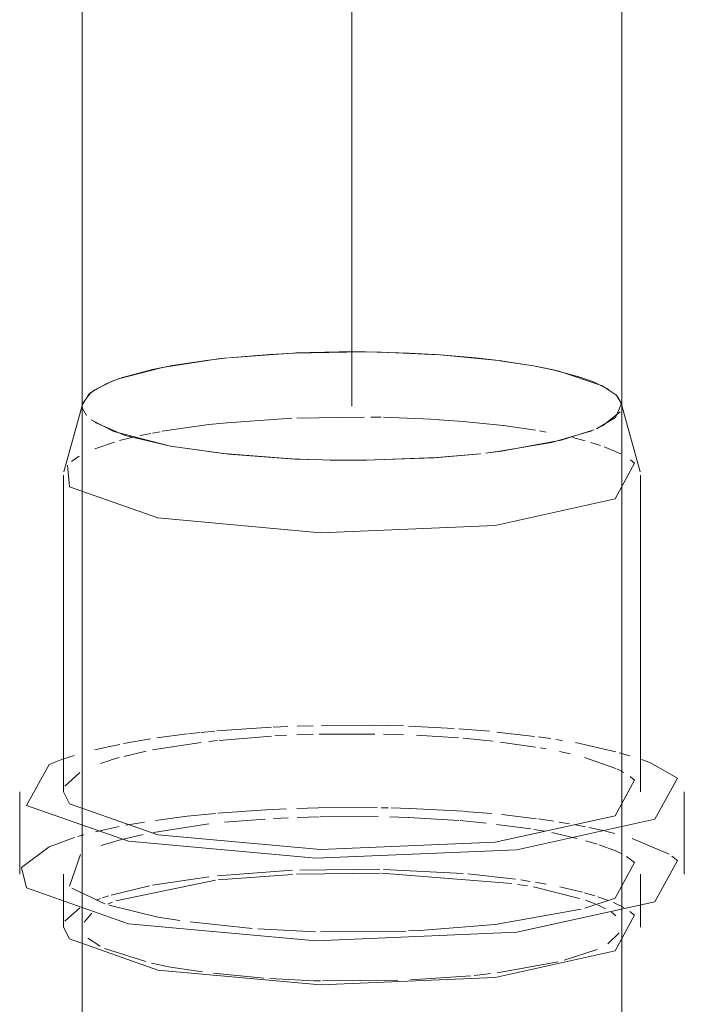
# Model space of a CAD drawing. Header units: millimetres. Extents: x -121 to 29920, y 1231 to 31888.
# Tile 76 of 256: x 13144 to 13206, y 11490 to 11581. Entities that reach past the tile are written whole.
import ezdxf

# ---------------------------------------------------------------- set-up
doc = ezdxf.new("R2010")
doc.units = ezdxf.units.MM
doc.linetypes.add('ADSK_Осевая', pattern=[700, 500, -100, 0, -100])
doc.layers.add('P-PIPE-____-CNTR', color=3, linetype='ADSK_Осевая', lineweight=20)
doc.layers.add('P-PIPE-____-OTLN', color=3, linetype='Continuous', lineweight=20)

# ---------------------------------------------------------------- blocks, each defined once
blk = doc.blocks.new('ADSK_ППР_Отвод канализационный_Составной - Отвод раструбный-V30-3D severage Left')
at = {"layer": 'P-PIPE-____-OTLN', "color": 9}
for p, q in [((-11615.201, 11550.063), (-11621.063, 11549.633)), ((-11608.495, 11550.184), (-11615.065, 11550.069)), ((-11595.712, 11549.337), (-11601.47, 11549.913)), ((-11627.321, 11548.715), (-11631.17, 11547.715)), ((-11592.827, 11548.882), (-11595.932, 11549.366)), ((-11592.827, 11548.882), (-11595.63, 11549.326)), ((-11590.429, 11548.379), (-11592.827, 11548.882)), ((-11590.962, 11548.502), (-11592.827, 11548.882)), ((-11586.511, 11547.07), (-11590.361, 11548.363)), ((-11585.827, 11546.693), (-11587.206, 11547.379)), ((-11585.181, 11546.202), (-11586.496, 11547.063)), ((-11633.857, 11546.407), (-11634.6, 11545.437)), ((-11584.676, 11545.437), (-11585.161, 11546.184)), ((-11584.666, 11545.401), (-11584.998, 11546.008)), ((-11586.438, 11543.286), (-11584.787, 11544.611)), ((-11633.799, 11543.869), (-11631.723, 11542.803)), ((-11631.719, 11542.802), (-11626.449, 11541.437)), ((-11590.239, 11541.988), (-11587.211, 11542.937)), ((-11626.449, 11541.437), (-11621.587, 11540.742)), ((-11595.794, 11540.972), (-11590.242, 11541.987)), ((-11635.65, 11540.017), (-11634.916, 11540.523)), ((-11621.584, 11540.742), (-11615.2, 11540.257)), ((-11608.294, 11540.138), (-11601.763, 11540.387)), ((-11601.761, 11540.387), (-11597.755, 11540.735)), ((-11596.766, 11540.848), (-11595.795, 11540.972)), ((-11615.198, 11540.257), (-11612.983, 11540.176)), ((-11612.384, 11540.162), (-11611.671, 11540.148)), ((-11611.63, 11540.147), (-11608.297, 11540.138)), ((-11583.816, 11540.168), (-11583.448, 11539.858)), ((-11636.458, 11512.411), (-11635.393, 11512.751)), ((-11582.807, 11512.375), (-11582.045, 11512.092)), ((-11636.253, 11509.915), (-11634.861, 11511.168)), ((-11583.854, 11510.809), (-11583.448, 11510.471)), ((-11637.698, 11504.29), (-11635.356, 11505.145)), ((-11583.656, 11505.063), (-11580.242, 11503.585)), ((-11640.283, 11502.356), (-11637.719, 11504.281)), ((-11635.828, 11500.64), (-11634.792, 11503.555)), ((-11579.986, 11503.412), (-11579.482, 11502.996)), ((-11632.561, 11499.002), (-11635.608, 11500.447)), ((-11636.253, 11497.377), (-11634.863, 11498.628)), ((-11627.626, 11497.752), (-11632.159, 11498.873)), ((-11625.589, 11497.439), (-11627.626, 11497.752)), ((-11583.885, 11498.293), (-11583.448, 11497.933)), ((-11618.9, 11496.701), (-11624.647, 11497.308)), ((-11613.01, 11496.397), (-11618.366, 11496.661)), ((-11603.394, 11496.522), (-11604.402, 11496.477)), ((-11604.624, 11496.468), (-11612.553, 11496.386)), ((-11612.56, 11491.843), (-11613.177, 11491.859))]:
    blk.add_line(p, q, dxfattribs=at)
at = {"layer": 'P-PIPE-____-OTLN', "color": 22}
for p, q in [((-11634.6, 11545.437), (-11636.347, 11539.059)), ((-11634.6, 11545.437), (-11634.638, 11545.16)), ((-11634.638, 11545.16), (-11634.638, 11487.193)), ((-11582.928, 11539.059), (-11584.676, 11545.437)), ((-11584.638, 11545.16), (-11584.676, 11545.437)), ((-11584.638, 11487.193), (-11584.638, 11545.16)), ((-11597.235, 11540.793), (-11596.766, 11540.848)), ((-11612.362, 11540.161), (-11611.63, 11540.147)), ((-11636.388, 11538.762), (-11636.388, 11509.376)), ((-11582.888, 11509.376), (-11582.888, 11538.762)), ((-11640.438, 11509.376), (-11640.438, 11501.735)), ((-11578.838, 11501.735), (-11578.838, 11509.376)), ((-11636.388, 11501.735), (-11636.388, 11496.837)), ((-11582.888, 11496.837), (-11582.888, 11501.735))]:
    blk.add_line(p, q, dxfattribs=at)
at = {"layer": 'P-PIPE-____-OTLN', "color": 10}
for p, q in [((-11621.199, 11543.615), (-11615.213, 11544.026)), ((-11614.737, 11544.045), (-11608.501, 11544.139)), ((-11607.9, 11544.132), (-11606.92, 11544.116)), ((-11606.723, 11544.112), (-11601.598, 11543.895)), ((-11601.553, 11543.892), (-11599.348, 11543.73)), ((-11599.332, 11543.728), (-11595.625, 11543.346)), ((-11595.603, 11543.344), (-11592.642, 11542.918)), ((-11631.192, 11541.95), (-11630.059, 11542.238)), ((-11629.287, 11542.414), (-11628.271, 11542.624)), ((-11628.137, 11542.649), (-11627.433, 11542.78)), ((-11592.249, 11542.852), (-11591.65, 11542.745)), ((-11589.178, 11542.229), (-11588.03, 11541.935)), ((-11633.481, 11541.202), (-11631.646, 11541.821)), ((-11587.486, 11541.779), (-11586.595, 11541.496)), ((-11586.26, 11541.378), (-11584.718, 11540.719)), ((-11627.734, 11514.38), (-11624.918, 11514.756)), ((-11624.795, 11514.77), (-11623.721, 11514.884)), ((-11623.621, 11514.894), (-11622.35, 11515.013)), ((-11622.164, 11515.029), (-11617.093, 11515.366)), ((-11616.946, 11515.373), (-11615.586, 11515.433)), ((-11614.705, 11515.466), (-11613.237, 11515.511)), ((-11612.45, 11515.529), (-11607.532, 11515.556)), ((-11604.399, 11515.48), (-11600.18, 11515.26)), ((-11599.721, 11515.228), (-11596.886, 11514.991)), ((-11596.209, 11514.924), (-11592.715, 11514.52)), ((-11630.815, 11513.848), (-11628.305, 11514.291)), ((-11628.137, 11513.263), (-11623.603, 11513.966)), ((-11622.909, 11514.048), (-11622.119, 11514.136)), ((-11621.958, 11514.152), (-11617.097, 11514.544)), ((-11616.775, 11514.562), (-11615.71, 11514.617)), ((-11614.737, 11514.658), (-11613.251, 11514.708)), ((-11612.669, 11514.723), (-11607.535, 11514.741)), ((-11606.723, 11514.725), (-11604.858, 11514.671)), ((-11603.661, 11514.621), (-11599.759, 11514.377)), ((-11599.348, 11514.343), (-11596.548, 11514.069)), ((-11595.864, 11513.989), (-11592.642, 11513.531)), ((-11592.352, 11514.472), (-11591.193, 11514.311)), ((-11590.746, 11514.246), (-11590.142, 11514.155)), ((-11588.926, 11513.962), (-11585.186, 11513.097)), ((-11633.486, 11513.264), (-11632.25, 11513.55)), ((-11632.238, 11513.553), (-11631.157, 11513.78)), ((-11630.794, 11512.669), (-11628.712, 11513.149)), ((-11592.18, 11513.453), (-11591.65, 11513.359)), ((-11590.411, 11513.117), (-11589.417, 11512.899)), ((-11584.865, 11513.01), (-11583.88, 11512.724)), ((-11632.937, 11512.019), (-11632.003, 11512.328)), ((-11631.953, 11512.343), (-11631.234, 11512.551)), ((-11588.077, 11512.561), (-11585.175, 11511.553)), ((-11585.103, 11511.52), (-11584.446, 11511.185)), ((-11622.06, 11507.405), (-11617.635, 11507.719)), ((-11617.582, 11507.722), (-11615.725, 11507.809)), ((-11614.761, 11507.845), (-11612.781, 11507.899)), ((-11612.745, 11507.9), (-11607.291, 11507.913)), ((-11606.934, 11507.908), (-11606.281, 11507.895)), ((-11605.994, 11507.888), (-11604.271, 11507.837)), ((-11604.245, 11507.836), (-11599.328, 11507.574)), ((-11599.267, 11507.57), (-11596.692, 11507.358)), ((-11630.59, 11506.277), (-11628.861, 11506.576)), ((-11621.458, 11506.56), (-11617.701, 11506.85)), ((-11616.915, 11506.896), (-11615.567, 11506.963)), ((-11614.708, 11507), (-11612.681, 11507.065)), ((-11612.582, 11507.068), (-11607.215, 11507.094)), ((-11606.126, 11507.07), (-11604.429, 11507.012)), ((-11604.389, 11507.01), (-11599.732, 11506.717)), ((-11599.616, 11506.707), (-11597.215, 11506.475)), ((-11595.74, 11507.265), (-11592.549, 11506.89)), ((-11592.341, 11506.862), (-11590.964, 11506.663)), ((-11590.439, 11506.58), (-11589.49, 11506.422)), ((-11633.412, 11505.674), (-11631.208, 11506.158)), ((-11628.035, 11505.618), (-11622.909, 11506.408)), ((-11596.247, 11506.365), (-11593.049, 11505.938)), ((-11592.787, 11505.898), (-11591.741, 11505.733)), ((-11588.926, 11506.321), (-11588, 11506.145)), ((-11587.7, 11506.084), (-11586.249, 11505.767)), ((-11586.141, 11505.741), (-11585.266, 11505.524)), ((-11635.039, 11505.24), (-11634.479, 11505.398)), ((-11632.884, 11504.388), (-11631.225, 11504.888)), ((-11631.225, 11504.888), (-11629.007, 11505.419)), ((-11591.111, 11505.607), (-11588.783, 11505.067)), ((-11587.969, 11504.849), (-11586.9, 11504.529)), ((-11586.719, 11504.47), (-11585.209, 11503.901)), ((-11585.193, 11503.894), (-11584.634, 11503.63)), ((-11622.119, 11501.597), (-11615.159, 11502.103)), ((-11614.487, 11502.13), (-11607.06, 11502.194)), ((-11606.723, 11502.187), (-11599.348, 11501.805)), ((-11631.521, 11499.261), (-11622.292, 11501.175)), ((-11628.137, 11500.724), (-11622.909, 11501.51)), ((-11622.041, 11501.204), (-11615.141, 11501.725)), ((-11614.794, 11501.741), (-11607.033, 11501.839)), ((-11606.913, 11501.837), (-11594.811, 11500.864)), ((-11598.892, 11501.766), (-11594.477, 11501.271)), ((-11593.994, 11501.203), (-11593.109, 11501.069)), ((-11631.974, 11499.798), (-11628.405, 11500.672)), ((-11594.307, 11500.791), (-11593.364, 11500.647)), ((-11592.827, 11500.56), (-11588.556, 11499.502)), ((-11592.642, 11500.993), (-11591.65, 11500.82)), ((-11590.364, 11500.569), (-11588.281, 11500.078)), ((-11633.365, 11499.322), (-11632.944, 11499.479)), ((-11632.751, 11499.547), (-11632.2, 11499.728)), ((-11588.098, 11500.028), (-11587.12, 11499.742)), ((-11588.01, 11499.323), (-11587.106, 11498.988)), ((-11586.838, 11499.652), (-11585.863, 11499.304)), ((-11632.274, 11498.972), (-11631.835, 11499.147)), ((-11586.874, 11498.891), (-11586.134, 11498.537)), ((-11585.395, 11499.112), (-11584.446, 11498.647)), ((-11634.45, 11497.285), (-11633.758, 11498.118)), ((-11585.59, 11498.208), (-11585.196, 11497.894)), ((-11632.975, 11495.051), (-11634.114, 11495.814)), ((-11584.87, 11496.3), (-11585.913, 11495.27)), ((-11628.762, 11493.631), (-11632.584, 11494.864)), ((-11586.903, 11494.746), (-11589.959, 11493.761)), ((-11626.449, 11493.115), (-11628.233, 11493.504)), ((-11623.484, 11492.676), (-11626.449, 11493.115)), ((-11590.515, 11493.625), (-11596.172, 11492.602)), ((-11617.82, 11492.097), (-11622.486, 11492.55)), ((-11613.177, 11491.859), (-11617.249, 11492.057)), ((-11598.623, 11492.325), (-11604.213, 11491.946)), ((-11605.401, 11491.898), (-11612.362, 11491.838))]:
    blk.add_line(p, q, dxfattribs=at)
at = {"layer": 'P-PIPE-____-OTLN', "color": 9}
for points in [[(-11621.171, 11549.622, 0), (-11622.041, 11549.527, 0), (-11627.232, 11548.733, 0)], [(-11621.176, 11549.621, 0), (-11623.16, 11549.39, 0), (-11626.494, 11548.874, 0)], [(-11614.986, 11550.072, 0), (-11617.257, 11549.95, 0), (-11621.059, 11549.633, 0)], [(-11608.431, 11550.183, 0), (-11610.835, 11550.184, 0), (-11614.849, 11550.078, 0)], [(-11601.596, 11549.922, 0), (-11606.913, 11550.159, 0), (-11608.352, 11550.183, 0)], [(-11601.958, 11549.946, 0), (-11604.331, 11550.075, 0), (-11608.292, 11550.182, 0)], [(-11596.023, 11549.378, 0), (-11598.189, 11549.631, 0), (-11601.835, 11549.938, 0)], [(-11626.577, 11548.858, 0), (-11628.141, 11548.542, 0), (-11630.775, 11547.845, 0)], [(-11631.206, 11547.703, 0), (-11632.431, 11547.226, 0), (-11633.839, 11546.421, 0)], [(-11630.821, 11547.83, 0), (-11631.862, 11547.463, 0), (-11633.597, 11546.595, 0)], [(-11587.228, 11547.388, 0), (-11588.61, 11547.88, 0), (-11590.907, 11548.49, 0)], [(-11633.612, 11546.584, 0), (-11634.068, 11546.228, 0), (-11634.635, 11545.212, 0)], [(-11584.191, 11503.384, 0), (-11583.448, 11502.831, 0), (-11585.249, 11499.524, 0), (-11588.047, 11498.583, 0)], [(-11588.391, 11498.492, 0), (-11596.366, 11497.063, 0), (-11603.336, 11496.524, 0)], [(-11596.794, 11492.523, 0), (-11597.235, 11492.471, 0), (-11598.31, 11492.356, 0)]]:
    blk.add_polyline3d(points, dxfattribs=at)
at = {"layer": 'P-PIPE-____-OTLN', "color": 22}
for points in [[(-11634.637, 11545.159, 0), (-11634.609, 11544.919, 0), (-11634.243, 11544.273, 0)], [(-11586.988, 11543.031, 0), (-11585.208, 11544.092, 0), (-11584.666, 11545.401, 0)], [(-11633.448, 11543.627, 0), (-11630.665, 11542.44, 0), (-11626.449, 11541.437, 0)], [(-11596.827, 11540.841, 0), (-11596.116, 11540.93, 0), (-11591.134, 11541.778, 0), (-11587.414, 11542.857, 0)], [(-11626.449, 11541.437, 0), (-11621.087, 11540.689, 0), (-11614.945, 11540.245, 0), (-11612.384, 11540.162, 0)], [(-11611.671, 11540.148, 0), (-11608.441, 11540.136, 0), (-11602.019, 11540.37, 0), (-11597.726, 11540.739, 0)], [(-11627.626, 11534.779, 0), (-11635.828, 11537.667, 0), (-11636.013, 11539.66, 0)], [(-11583.448, 11539.858, 0), (-11585.249, 11536.552, 0), (-11596.366, 11534.09, 0), (-11612.553, 11533.413, 0), (-11627.626, 11534.779, 0)], [(-11630.349, 11504.79, 0), (-11639.793, 11508.115, 0), (-11637.719, 11511.921, 0), (-11636.458, 11512.411, 0)], [(-11582.045, 11512.092, 0), (-11579.482, 11510.637, 0), (-11581.557, 11506.83, 0), (-11594.357, 11503.996, 0), (-11612.994, 11503.216, 0), (-11630.349, 11504.79, 0)], [(-11583.448, 11510.471, 0), (-11585.249, 11507.165, 0), (-11596.366, 11504.703, 0), (-11612.553, 11504.026, 0), (-11627.626, 11505.393, 0)], [(-11627.626, 11505.393, 0), (-11635.828, 11508.28, 0), (-11636.388, 11509.376, 0)], [(-11579.482, 11502.996, 0), (-11581.557, 11499.19, 0), (-11594.357, 11496.355, 0), (-11612.994, 11495.576, 0), (-11630.349, 11497.149, 0)], [(-11630.349, 11497.149, 0), (-11639.793, 11500.474, 0), (-11640.283, 11502.356, 0)], [(-11583.448, 11497.933, 0), (-11585.249, 11494.627, 0), (-11596.366, 11492.165, 0), (-11612.553, 11491.488, 0), (-11627.626, 11492.854, 0)], [(-11627.626, 11492.854, 0), (-11635.828, 11495.742, 0), (-11636.388, 11496.837, 0)]]:
    blk.add_polyline3d(points, dxfattribs=at)
at = {"layer": 'P-PIPE-____-OTLN', "color": 10}
for points in [[(-11627.244, 11542.814, 0), (-11622.909, 11543.435, 0), (-11621.24, 11543.611, 0)], [(-11607.512, 11515.556, 0), (-11606.281, 11515.535, 0), (-11604.862, 11515.496, 0)], [(-11627.855, 11506.731, 0), (-11624.918, 11507.115, 0), (-11622.282, 11507.385, 0)]]:
    blk.add_polyline3d(points, dxfattribs=at)

msp = doc.modelspace()

# ---------------------------------------------------------------- linework, layer by layer
at = {"layer": 'P-PIPE-____-CNTR', "color": 9}
for p in [(13175.254, 11967.783), (13175.254, 11956.024)]:
    msp.add_line(p, (13175.254, 11545.16), dxfattribs=at)
at = {"layer": 'P-PIPE-____-OTLN', "color": 22}
for p, q in [((13150.254, 12009.495), (13150.254, 11545.16)), ((13200.254, 11545.16), (13200.254, 12009.495)), ((13197.479, 11542.857), (13193.758, 11541.778))]:
    msp.add_line(p, q, dxfattribs=at)
at = {"layer": 'P-PIPE-____-OTLN', "color": 9}
for p, q in [((13154.107, 11547.842), (13156.751, 11548.542)), ((13156.751, 11548.542), (13158.34, 11548.862)), ((13188.96, 11549.366), (13192.065, 11548.882)), ((13192.065, 11548.882), (13193.93, 11548.502)), ((13197.686, 11547.379), (13199.065, 11546.693)), ((13199.894, 11546.008), (13200.226, 11545.401)), ((13173.221, 11540.148), (13172.508, 11540.162))]:
    msp.add_line(p, q, dxfattribs=at)
for points in [[(13158.423, 11548.878, 0), (13161.732, 11549.39, 0), (13163.716, 11549.621, 0)], [(13163.833, 11549.633, 0), (13167.635, 11549.95, 0), (13169.906, 11550.072, 0)], [(13170.043, 11550.078, 0), (13174.058, 11550.184, 0), (13176.461, 11550.183, 0)], [(13176.6, 11550.182, 0), (13180.561, 11550.075, 0), (13182.934, 11549.946, 0)], [(13183.058, 11549.938, 0), (13186.704, 11549.631, 0), (13188.869, 11549.378, 0)], [(13151.295, 11546.595, 0), (13153.03, 11547.463, 0), (13154.062, 11547.827, 0)], [(13193.985, 11548.49, 0), (13196.282, 11547.88, 0), (13197.664, 11547.388, 0)], [(13150.257, 11545.212, 0), (13150.824, 11546.228, 0), (13151.28, 11546.584, 0)]]:
    msp.add_polyline3d(points, dxfattribs=at)
at = {"layer": 'P-PIPE-____-OTLN', "color": 22}
for points in [[(13150.649, 11544.273, 0), (13150.283, 11544.919, 0), (13150.255, 11545.159, 0)], [(13200.226, 11545.401, 0), (13199.685, 11544.092, 0), (13197.904, 11543.031, 0)], [(13158.443, 11541.437, 0), (13154.227, 11542.44, 0), (13151.444, 11543.627, 0)], [(13172.508, 11540.162, 0), (13169.947, 11540.245, 0), (13163.805, 11540.689, 0), (13158.443, 11541.437, 0)], [(13193.758, 11541.778, 0), (13188.776, 11540.93, 0), (13188.065, 11540.841, 0)], [(13187.166, 11540.739, 0), (13182.873, 11540.37, 0), (13176.451, 11540.136, 0), (13173.221, 11540.148, 0)]]:
    msp.add_polyline3d(points, dxfattribs=at)

# ---------------------------------------------------------------- block references
at = {"layer": 'P-PIPE-____-OTLN', "color": 9}
msp.add_blockref('ADSK_ППР_Отвод канализационный_Составной - Отвод раструбный-V30-3D severage Left', (24784.892, 0), dxfattribs=at)

doc.saveas('drawing.dxf')
